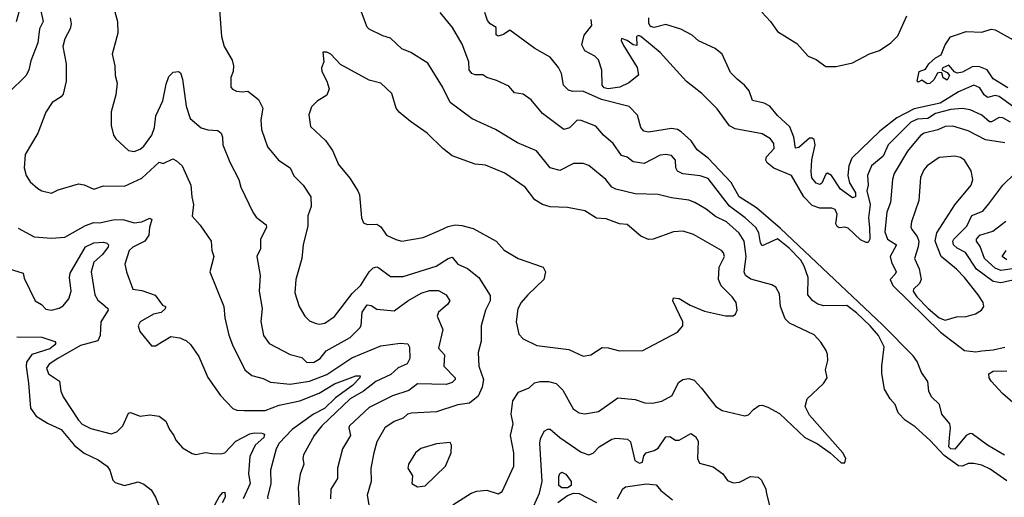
# Model space of a CAD drawing. Extents: x 1246230 to 1426786, y 660032 to 763141.
# Tile 174 of 256: x 1305530 to 1310642, y 702774 to 705255. Entities that reach past the tile are written whole.
import ezdxf

# ---------------------------------------------------------------- set-up
doc = ezdxf.new("R2010")
doc.units = 0

msp = doc.modelspace()

# ---------------------------------------------------------------- linework, layer by layer
at = {"layer": '0CON10XD'}
for points in [[(1305513.4, 705245), (1305531.5, 705308.5), (1305579.5, 705400.5), (1305625, 705462.2), (1305645, 705468.9), (1305657.9, 705457.9), (1305659.7, 705445), (1305643.1, 705385), (1305637.4, 705307.4), (1305652.7, 705245), (1305633.1, 705206.9), (1305624.8, 705135), (1305588.3, 705041.7), (1305578.3, 704995), (1305564.1, 704965), (1305472, 704875)], [(1306024, 705295), (1306037.1, 705245), (1306039.2, 705185), (1306010, 705075), (1306024.5, 705015), (1306026.5, 704965), (1306035.7, 704925), (1306029.2, 704865), (1306004.3, 704775.7), (1306004.4, 704705.6), (1306016.9, 704655), (1306028.6, 704635), (1306095, 704575.7), (1306125, 704569.4), (1306155, 704581.5), (1306175, 704598.1), (1306215.4, 704655), (1306229.6, 704695), (1306236.2, 704755), (1306272.9, 704832.9), (1306290.1, 704919.9), (1306305, 704960), (1306327.7, 704982.3), (1306355, 704986), (1306365, 704978.8), (1306376.2, 704946.2), (1306394.1, 704805), (1306415, 704742), (1306473.1, 704693.1), (1306506.8, 704683.2), (1306558.8, 704678.8), (1306575.4, 704665.4), (1306583.1, 704645), (1306585.6, 704605), (1306620.8, 704515), (1306667.1, 704425), (1306677.8, 704385), (1306740, 704255), (1306758.3, 704228.3), (1306809.5, 704189.5), (1306811.4, 704175), (1306780, 704115), (1306780.6, 704065), (1306761.4, 704025), (1306779.2, 703925), (1306773.6, 703845), (1306789.1, 703755), (1306782.8, 703687.2), (1306796.5, 703615), (1306825, 703571.9), (1306935.2, 703515.2), (1306995, 703499.2), (1307020, 703475), (1307055, 703473.1), (1307090, 703495), (1307121.9, 703535), (1307246.6, 703603.4), (1307296.3, 703653.7), (1307303.6, 703666.4), (1307307.5, 703735), (1307335, 703772.7), (1307355, 703770.5), (1307385, 703751.1), (1307475, 703742.9), (1307545.4, 703795), (1307614.6, 703834.6), (1307657.3, 703847.3), (1307705, 703847.8), (1307745.3, 703825.3), (1307763.1, 703795), (1307751.1, 703775), (1307705, 703735.6), (1307696.9, 703715), (1307727.1, 703645), (1307705, 703547.5), (1307735, 703513.3), (1307732.9, 703455), (1307791.8, 703395), (1307790.9, 703385), (1307775, 703369.3), (1307745, 703360.2), (1307595, 703362.5), (1307550.8, 703329.2), (1307465, 703301.5), (1307345, 703240.3), (1307243.3, 703145), (1307238.5, 703135), (1307246.9, 703095), (1307206.2, 703025), (1307180.8, 702925), (1307179.6, 702870.4), (1307145.5, 702815), (1307143.1, 702765)], [(1306568, 705305), (1306577.9, 705167.9), (1306592.5, 705115), (1306632.5, 705045), (1306640, 705015), (1306638, 704985), (1306626.1, 704953.9), (1306626.7, 704905), (1306634.2, 704894.2), (1306656.1, 704883.9), (1306685, 704879.2), (1306715, 704883.8), (1306770.7, 704840.7), (1306792.5, 704795), (1306782.2, 704735), (1306785.6, 704685), (1306816.9, 704595), (1306874.6, 704524.6), (1306934.3, 704485), (1306952.8, 704442.8), (1307001.9, 704395), (1307042.5, 704335), (1307043.3, 704285), (1307026.8, 704235), (1307026.4, 704183.6), (1307002.2, 704085), (1306994.4, 704015), (1306963.5, 703905), (1306958.1, 703835), (1306981.5, 703765), (1307010.8, 703715), (1307035, 703690.4), (1307065, 703677.8), (1307085, 703672.5), (1307115, 703678.9), (1307165, 703712.2), (1307257.2, 703832.8), (1307301.1, 703875), (1307345, 703945.7), (1307365, 703966.5), (1307385, 703970), (1307395, 703965.5), (1307455, 703920), (1307521.5, 703921.5), (1307692.9, 703975), (1307755, 704014.4), (1307775, 704020.8), (1307804.5, 703985), (1307855, 703961.5), (1307914.7, 703914.7), (1307972.6, 703822.6), (1307972.4, 703795), (1307947.8, 703745), (1307926.2, 703665), (1307926.5, 703585), (1307910, 703525), (1307914.7, 703455), (1307938.7, 703385), (1307931.9, 703345), (1307910.2, 703299.8), (1307865, 703262.1), (1307805, 703253.9), (1307695, 703218.4), (1307565, 703211.2), (1307543.8, 703205), (1307521.2, 703185), (1307475, 703166.7), (1307425.5, 703135), (1307385, 703062), (1307368.2, 703005), (1307353.6, 702925), (1307355.6, 702855), (1307334.5, 702785), (1307343.7, 702733.7)], [(1309689.1, 703579.1), (1309655, 703618), (1309527.6, 703677.6), (1309505, 703700), (1309480.5, 703765), (1309475, 703830), (1309455.5, 703865.5), (1309435, 703877.8), (1309326.9, 703906.9), (1309297.8, 703925), (1309292.5, 703945), (1309302, 704025), (1309291.7, 704105), (1309266.5, 704145), (1309199.2, 704205), (1309142.9, 704232.9), (1309095, 704270), (1309035, 704305.4), (1309005, 704316.9), (1308915, 704329.6), (1308845, 704346.8), (1308725, 704350), (1308624.7, 704374.7), (1308605, 704385.5), (1308574, 704424), (1308485, 704498.1), (1308455, 704508.1), (1308405, 704507.8), (1308335, 704471.9), (1308285, 704484.4), (1308213.5, 704573.5), (1308115.3, 704615.3), (1308000, 704685), (1307880.2, 704740.2), (1307765.6, 704825), (1307725, 704905.8), (1307648.7, 705028.7), (1307561.2, 705085), (1307515, 705103.1), (1307455, 705159.2), (1307415, 705171.1), (1307345, 705205.7), (1307335, 705216), (1307305, 705294)], [(1310655, 702859.1), (1310569.8, 702919.8), (1310525, 702940.8), (1310485, 702950), (1310455, 702950), (1310425, 702935.3), (1310405, 702936.5), (1310330.2, 702990.2), (1310258.2, 703068.2), (1310180.1, 703140.1), (1310127.9, 703175), (1310092.1, 703212.1), (1310075.6, 703255), (1310049.2, 703285), (1310020.6, 703335), (1310006.8, 703416.8), (1310005.7, 703455), (1310018.1, 703555), (1309988.8, 703615), (1309945.8, 703665), (1309875, 703732.4), (1309825, 703769.2), (1309705, 703768.8), (1309675, 703777.4), (1309647.5, 703795), (1309622.8, 703825), (1309624.6, 703915), (1309603.3, 703975), (1309586, 704005), (1309525, 704068.3), (1309465, 704116.5), (1309385, 704080.5), (1309375.7, 704095.7), (1309367.3, 704147.3), (1309352.5, 704175), (1309297.6, 704225), (1309215, 704285.3), (1309105, 704429.2), (1309063.9, 704443.9), (1308973.2, 704453.2), (1308945, 704467.8), (1308936.8, 704485), (1308934.5, 704525), (1308915, 704549.1), (1308885, 704554.6), (1308855, 704550.4), (1308772.7, 704507.3), (1308716, 704516), (1308685, 704540), (1308655, 704549.2), (1308611.8, 704611.8), (1308560.5, 704655), (1308521.5, 704701.5), (1308445, 704730.6), (1308425, 704732.5), (1308385, 704693.5), (1308355, 704684.4), (1308245, 704766.7), (1308185, 704838), (1308145, 704868), (1308100, 704875), (1308069.3, 704909.3), (1308005, 704939.4), (1307955, 704954.4), (1307935, 704968.1), (1307895, 704968.5), (1307877.5, 704975), (1307864.6, 704995), (1307862.2, 705035), (1307827.6, 705127.6), (1307778.1, 705215), (1307712.9, 705292.9)], [(1308004.5, 705175.5), (1308003.8, 705215), (1307973.6, 705233.6), (1307959.9, 705249.9), (1307945, 705292.1)], [(1309383.4, 705293.4), (1309428.2, 705245), (1309464.2, 705194.2), (1309565, 705130.6), (1309623.5, 705065), (1309665, 705047.1), (1309715, 705012.1), (1309769.1, 705010.9), (1309855, 705031.1), (1309941.9, 705078.1), (1309994.2, 705095), (1310052.5, 705135), (1310089.5, 705170.5), (1310135.5, 705275)], [(1305792, 705265), (1305796.6, 705233.4), (1305792.9, 705207.1), (1305764.4, 705155), (1305753.3, 705115), (1305771.4, 705025), (1305770.6, 704935), (1305755, 704867.5), (1305745, 704854), (1305698.8, 704825), (1305666.7, 704775), (1305624.4, 704665), (1305559.4, 704555), (1305552.9, 704485), (1305564.2, 704445), (1305585, 704412), (1305625, 704377.5), (1305645, 704365.7), (1305695, 704354.2), (1305729.1, 704370.9), (1305835, 704402), (1305865, 704397.5), (1305915, 704374.2), (1305965, 704391.1), (1306075, 704390), (1306165, 704430.8), (1306255, 704514), (1306275, 704507.5), (1306325, 704531.2), (1306345, 704522), (1306372.9, 704495), (1306419.4, 704395), (1306423.5, 704335), (1306433.1, 704295), (1306425, 704233.3), (1306466.9, 704186.9), (1306524, 704105), (1306528, 704055), (1306538.9, 704025), (1306517.1, 703945), (1306590.5, 703765), (1306595.4, 703705.4), (1306615.3, 703615.3), (1306634.5, 703565), (1306699.4, 703435), (1306735, 703405.5), (1306795, 703390), (1306831.7, 703371.7), (1306935, 703360.8), (1307035, 703376.5), (1307125, 703412.2), (1307255, 703497.6), (1307405, 703560.9), (1307505, 703574.4), (1307545, 703570), (1307554.3, 703554.3), (1307556.5, 703495), (1307542.2, 703467.8), (1307495, 703446.4), (1307457.8, 703412.2), (1307379.7, 703375), (1307315.7, 703324.3), (1307245.3, 703285), (1307098.5, 703145), (1307059.1, 703095), (1307003.8, 702995), (1306999.4, 702975), (1307005.5, 702945), (1306986.7, 702893.3), (1306975.3, 702824.7), (1306981.4, 702725)], [(1310675, 704722.9), (1310635, 704744.7), (1310615, 704746.6), (1310576.3, 704723.7), (1310565, 704724.2), (1310525, 704758.6), (1310465, 704785.8), (1310423.8, 704793.8), (1310365, 704788.9), (1310285, 704767.7), (1310245, 704741), (1310192, 704738), (1310156.8, 704723.2), (1310040, 704605), (1310013.2, 704545), (1309953.3, 704495), (1309931.8, 704445), (1309934.8, 704395), (1309928.3, 704365), (1309945.2, 704295.2), (1309936.5, 704225), (1309941.9, 704175), (1309944.6, 704115), (1309935, 704097.8), (1309925, 704097.7), (1309895, 704111.2), (1309831.3, 704171.3), (1309815, 704176.8), (1309785, 704173), (1309775, 704180), (1309767.8, 704195), (1309773.8, 704245), (1309765, 704268.8), (1309746.4, 704276.4), (1309685, 704275.7), (1309645, 704289.8), (1309600.9, 704335), (1309538.2, 704445), (1309445, 704483.8), (1309411.5, 704511.5), (1309404.3, 704525), (1309407.4, 704542.6), (1309448.2, 704585), (1309445, 704612), (1309428.5, 704635), (1309385, 704661.8), (1309245, 704687.1), (1309215, 704703.8), (1309150.9, 704790.9), (1309071.8, 704871.8), (1308993.1, 704933.1), (1308887.8, 705047.8), (1308855, 705084.5), (1308755, 705168), (1308745, 705172.5), (1308733, 705167), (1308735, 705120), (1308715, 705123.8), (1308685, 705146.2), (1308655, 705157.5), (1308653.6, 705146.4), (1308665, 705121.2), (1308735.9, 705005.9), (1308743.1, 704966.9), (1308693.4, 704926.6), (1308646.1, 704903.9), (1308585.2, 704894.8), (1308565, 704901.5), (1308554.7, 704915.3), (1308552.3, 704992.3), (1308535.4, 705045.4), (1308515.5, 705065.5), (1308465, 705092.9), (1308448.5, 705125), (1308460.5, 705175), (1308501.1, 705225), (1308497.3, 705255)], [(1310755, 704755.5), (1310615, 704855.7), (1310595, 704860.5), (1310555, 704850), (1310537.4, 704865), (1310515, 704900), (1310485, 704914.6), (1310405, 704879.6), (1310309.7, 704820.3), (1310175, 704791.1), (1310085, 704745.4), (1309995.7, 704675), (1309850.6, 704535), (1309835.2, 704494.8), (1309829.3, 704445), (1309838.1, 704408.1), (1309870, 704355), (1309869.6, 704335), (1309855, 704329.1), (1309792.7, 704375), (1309745, 704444.5), (1309725, 704457.8), (1309715, 704452.5), (1309694.8, 704405.2), (1309685, 704398), (1309665, 704405.3), (1309643.8, 704433.8), (1309639.8, 704465), (1309642.5, 704527.5), (1309660.8, 704605), (1309655, 704633.1), (1309645, 704640), (1309630.3, 704639.7), (1309575, 704591.1), (1309558.1, 704588.1), (1309549.8, 704645), (1309528.6, 704698.6), (1309465, 704756.2), (1309424.6, 704805), (1309395, 704820.3), (1309335.4, 704835.4), (1309317.3, 704885), (1309292.7, 704915), (1309255, 704946), (1309220.9, 704980.9), (1309177.9, 705075), (1309141.4, 705105), (1309054, 705145), (1309022.2, 705175), (1308962.2, 705205), (1308885, 705229.8), (1308825, 705214.1), (1308805, 705219.5), (1308796.7, 705235), (1308796.3, 705263.7)], [(1310643.3, 702993.3), (1310555, 703044.8), (1310475, 703102.5), (1310465, 703104.6), (1310445, 703094), (1310385, 703023.8), (1310365.2, 703025.2), (1310354.8, 703035), (1310357.8, 703082.2), (1310363.8, 703133.8), (1310360, 703155), (1310318.8, 703205), (1310305.4, 703255), (1310263.8, 703295), (1310251.2, 703325), (1310246.1, 703375), (1310212.4, 703422.4), (1310189.2, 703479.2), (1310168.5, 703508.5), (1310009.4, 703669.4), (1309480.4, 704170.4), (1309355, 704276.9), (1309265.3, 704335), (1309225, 704409.2), (1309105, 704534.6), (1309048.1, 704578.1), (1309016.4, 704625), (1308965, 704673), (1308945, 704684.7), (1308915, 704688.7), (1308795, 704671.2), (1308771.2, 704675), (1308755.4, 704695.4), (1308738, 704758), (1308694.6, 704804.6), (1308550.5, 704840.5), (1308453.6, 704883.6), (1308401.7, 704881.7), (1308379.3, 704889.3), (1308353.6, 704915), (1308342.7, 704975), (1308326.9, 705006.9), (1308285, 705060.8), (1308204.6, 705104.6), (1308075, 705200.8), (1308042.8, 705177.2), (1308015, 705169.5), (1308004.5, 705175.5)], [(1310661.1, 704901.1), (1310585, 704946.8), (1310553.6, 704993.6), (1310510.9, 705010.9), (1310475, 705010), (1310425, 704982.1), (1310397.5, 704977.5), (1310384, 704984), (1310355, 705018.8), (1310323.3, 705005), (1310317.5, 704995), (1310345, 704980), (1310357.5, 704965), (1310345, 704941.2), (1310325, 704952.5), (1310318.3, 704978.3), (1310305, 704980), (1310295, 704976.2), (1310277.1, 704942.9), (1310255, 704922.5), (1310242.3, 704922.3), (1310215, 704940), (1310195, 704930), (1310190, 704935), (1310200, 704985), (1310232.5, 704997.5), (1310250, 705025), (1310285, 705057.1), (1310315, 705072.5), (1310335.8, 705124.2), (1310363.8, 705165), (1310395, 705175.8), (1310445, 705194.2), (1310525, 705189.2), (1310574.5, 705205.5), (1310595, 705202.5), (1310735, 705124.4)], [(1308455, 703507.1), (1308495, 703514.2), (1308555, 703551.4), (1308585, 703550), (1308645, 703534.4), (1308765, 703536.9), (1308945, 703631.2), (1308973.3, 703665), (1308973.8, 703685), (1308921.2, 703795), (1308925, 703810), (1308955, 703805.8), (1309011.5, 703771.5), (1309085, 703740.6), (1309195, 703716), (1309233.8, 703716.2), (1309246.2, 703725), (1309255.8, 703745), (1309249.4, 703785), (1309229.4, 703815), (1309173, 703873), (1309158.2, 703905), (1309161.3, 703968.7), (1309189.2, 704025), (1309185, 704043.3), (1309174, 704055), (1309028.3, 704138.3), (1308975, 704156.7), (1308925, 704153.3), (1308820, 704115), (1308795, 704113.1), (1308755, 704130.6), (1308685, 704190.6), (1308645, 704193.6), (1308575, 704220.9), (1308525, 704223.5), (1308465, 704262.5), (1308375, 704278.6), (1308285, 704282.5), (1308245, 704294.3), (1308205, 704319.2), (1308154, 704385), (1308048.3, 704458.3), (1307948.8, 704498.8), (1307894.7, 704504.7), (1307775, 704546.7), (1307727.1, 704585), (1307645, 704665.6), (1307558.8, 704725), (1307500, 704775), (1307484.4, 704795), (1307461.7, 704871.7), (1307405.3, 704925.3), (1307345, 704940), (1307195, 705022.5), (1307145, 705076.2), (1307125, 705086.2), (1307103.3, 705086.7), (1307109.2, 705035), (1307097.5, 705005), (1307099.2, 704985), (1307125.6, 704935.6), (1307137.5, 704895), (1307125, 704862.9), (1307075, 704830.8), (1307045, 704801.2), (1307031.2, 704761.2), (1307039.3, 704699.3), (1307117.2, 704627.2), (1307154.2, 704575), (1307185, 704502), (1307245, 704431.2), (1307285.7, 704365), (1307294.4, 704344.4), (1307304, 704225), (1307315, 704200), (1307335, 704191.2), (1307385, 704192.5), (1307405, 704178), (1307435.5, 704135.5), (1307482.4, 704112.4), (1307515, 704104.4), (1307625, 704123.6), (1307709.7, 704160.3), (1307755, 704180.5), (1307791.3, 704188.7), (1307826.4, 704186.4), (1307885, 704170), (1308004.6, 704104.6), (1308045, 704058.1), (1308118, 704015), (1308248.9, 703968.9), (1308259.5, 703945), (1308252.2, 703905), (1308168.9, 703825), (1308134.5, 703785), (1308117.2, 703752.8), (1308107.2, 703685), (1308121, 703621), (1308145, 703597.1), (1308215, 703562.3), (1308381.4, 703541.4), (1308455, 703507.1)], [(1310645, 704615.9), (1310545, 704630), (1310455, 704677.2), (1310375, 704701.8), (1310335, 704700.3), (1310297.9, 704682.1), (1310225.6, 704665), (1310206.7, 704653.3), (1310139, 704571), (1310070.8, 704455), (1310061.1, 704425), (1310051.2, 704305), (1310033.3, 704255), (1310022.3, 704152.3), (1310035.2, 704115.2), (1310082.9, 704085), (1310049.8, 704025), (1310056.2, 703995), (1310080.4, 703945), (1310075, 703932.5), (1310049.1, 703905), (1310063.5, 703873.5), (1310311.7, 703631.7), (1310435, 703536.5), (1310495, 703528.8)], [(1310335, 703694.6), (1310395, 703710.9), (1310445, 703713.3), (1310493.4, 703726.6), (1310524.4, 703745.6), (1310535.7, 703765), (1310532.5, 703785), (1310506.9, 703825), (1310435, 703915.4), (1310395, 703958.5), (1310315.4, 704025), (1310283.2, 704105), (1310292, 704148), (1310385, 704293.1), (1310470, 704395), (1310479.6, 704425), (1310470, 704470), (1310435, 704525.6), (1310415, 704538.5), (1310385, 704546.5), (1310305, 704539.4), (1310241.4, 704495), (1310225, 704474.2), (1310207.9, 704435), (1310198.5, 704315), (1310160.5, 704205), (1310157.9, 704177.9), (1310162.9, 704165), (1310189.1, 704129.1), (1310197.9, 704105), (1310194.7, 704075.3), (1310175.5, 704015), (1310200.7, 703960.7), (1310210.3, 703905), (1310202.2, 703885), (1310171.2, 703855), (1310168.8, 703845), (1310187.8, 703815), (1310247, 703755), (1310305, 703705.2), (1310335, 703694.6)], [(1310695, 703903.3), (1310625, 703888), (1310584.1, 703894.1), (1310498, 703958), (1310440.9, 704045), (1310397.4, 704067.4), (1310378.9, 704085), (1310374.3, 704105), (1310379.5, 704115), (1310447.5, 704182.5), (1310473.1, 704236.9), (1310530.8, 704259.2), (1310562.4, 704297.6), (1310634.3, 704395.7), (1310695.9, 704454.1)], [(1305522.2, 704172.2), (1305606.1, 704126.1), (1305695, 704120), (1305764.5, 704124.5), (1305871.4, 704185), (1305915, 704201.1), (1305945, 704200), (1306015, 704214.7), (1306065, 704216.9), (1306125, 704198.8), (1306164, 704205), (1306205, 704224.1), (1306216.2, 704216.2), (1306203.8, 704175), (1306200.3, 704135), (1306180.2, 704105), (1306117, 704073), (1306099.1, 704055), (1306076.7, 703985), (1306084.4, 703945.6), (1306118, 703855), (1306165, 703847.1), (1306234.3, 703824.3), (1306271.7, 703771.7), (1306287.5, 703765), (1306285, 703752.5), (1306265, 703733.3), (1306225, 703725.8), (1306156, 703685), (1306145.7, 703665), (1306154.4, 703634.4), (1306215, 703560), (1306235, 703561.2), (1306315, 703609.2), (1306362.3, 703602.3), (1306395.8, 703585.8), (1306416.8, 703566.8), (1306460, 703505), (1306506.7, 703396.7), (1306571.9, 703301.9), (1306636, 703235), (1306656.9, 703226.9), (1306696.3, 703223.7), (1306804.8, 703225.2), (1306878.2, 703251.8), (1306985, 703274.3), (1307085, 703314.5), (1307165, 703363.8), (1307275, 703404.6), (1307298, 703405), (1307295.6, 703395), (1307258.6, 703355), (1307170.1, 703289.9), (1307112.2, 703235), (1307055.1, 703204.9), (1306944.1, 703125), (1306876.7, 703055), (1306861.8, 703025), (1306832, 702915), (1306833.4, 702845), (1306817.1, 702775), (1306818.8, 702765)], [(1310685, 703959.9), (1310625, 703951.4), (1310595, 703963.1), (1310539.8, 704015), (1310517, 704077), (1310498.5, 704105), (1310497.5, 704115), (1310515, 704135.3), (1310583.2, 704156.8), (1310651.1, 704208.9)], [(1305430, 703975), (1305548.3, 703938.3), (1305552.7, 703912.7), (1305610, 703795), (1305642.5, 703775), (1305665, 703750.6), (1305695, 703746.5), (1305735, 703755.6), (1305755, 703767.8), (1305784.7, 703805), (1305798.1, 703845), (1305788.9, 703915), (1305791.7, 703938.3), (1305872.1, 704075), (1305915, 704095.3), (1305965, 704099.6), (1305983.3, 704093.3), (1305990.4, 704085), (1305989.1, 704075), (1305959.8, 704035), (1305914.9, 703995.1), (1305900.5, 703945), (1305920.5, 703825), (1305935, 703798.2), (1305959.4, 703779.4), (1305988.1, 703755), (1305988.9, 703745), (1305951.2, 703685), (1305947.3, 703615), (1305935, 703585.6), (1305845, 703561.4), (1305727.9, 703495), (1305682.7, 703465), (1305668.9, 703445), (1305679.1, 703415), (1305737.2, 703377.2), (1305744.5, 703325), (1305755.4, 703295.4), (1305835, 703174.3), (1305855, 703154.3), (1305900.2, 703130.2), (1306005, 703103.5), (1306035, 703113.5), (1306065.5, 703145), (1306095, 703210), (1306105, 703213.3), (1306155.9, 703195.9), (1306205, 703201.4), (1306255, 703195.8), (1306289.1, 703169.1), (1306307.5, 703125), (1306330.8, 703095), (1306340.5, 703070.5), (1306375, 703031.2), (1306425, 703001.2), (1306445, 702996.2), (1306495, 703006), (1306530.3, 703000.3), (1306575, 702998.6), (1306595, 703004.4), (1306651.9, 703065), (1306725, 703102.6), (1306748.4, 703108.4), (1306787, 703107), (1306800.9, 703100.9), (1306797.8, 703085), (1306752.2, 703045), (1306725.4, 702985), (1306717.7, 702895), (1306726, 702845), (1306689.8, 702765)], [(1310655, 704007.1), (1310630.9, 704025), (1310651.5, 704055)], [(1305515, 703606.5), (1305645, 703605.6), (1305713, 703583), (1305717.5, 703575), (1305713.3, 703565), (1305687.1, 703545), (1305593.7, 703516.3), (1305566.1, 703475), (1305563.2, 703453.2), (1305576.7, 703366.7), (1305586.8, 703236.8), (1305615, 703195.8), (1305675, 703159.2), (1305745, 703126.5), (1305815, 703043.1), (1305865, 703002.7), (1305937.7, 702967.7), (1305984.5, 702934.5), (1305998.6, 702915), (1306013.2, 702863.2), (1306025, 702850.8), (1306075, 702834.4), (1306145, 702854.4), (1306175, 702841.4), (1306212.9, 702812.9), (1306235.4, 702775), (1306295, 702620)], [(1307778.9, 702735), (1307875, 702794.6), (1307903.3, 702805), (1307955, 702810), (1308015, 702791.2), (1308035.9, 702804.1), (1308096.4, 702935), (1308096.4, 703005), (1308077.9, 703095), (1308091.5, 703155), (1308081.5, 703205), (1308091.4, 703275), (1308120.6, 703319.4), (1308175, 703342.9), (1308202.6, 703367.4), (1308230, 703375), (1308275, 703375.4), (1308315, 703365.6), (1308350.4, 703330.4), (1308403.9, 703233.9), (1308435, 703211.9), (1308465, 703207.8), (1308535, 703220), (1308635, 703290), (1308725, 703281.9), (1308775.8, 703264.2), (1308815, 703262.5), (1308865, 703273.1), (1308917.6, 703302.4), (1308950.2, 703369.8), (1308972.5, 703385), (1309005, 703390), (1309031.4, 703381.4), (1309070.9, 703340.9), (1309145.4, 703245.4), (1309177.5, 703225), (1309295, 703197.1), (1309315, 703202.5), (1309339.7, 703230.3), (1309369.5, 703250.5), (1309385, 703252.5), (1309415, 703242), (1309475, 703208.1), (1309606.7, 703085), (1309671.7, 703051.7), (1309737.5, 703005), (1309795, 702953.3), (1309815, 702952.5), (1309818.8, 702975), (1309804, 703005), (1309630.2, 703200.2), (1309608.2, 703245), (1309618.5, 703285), (1309703.1, 703365), (1309722, 703395), (1309713.3, 703435), (1309725.8, 703484.2), (1309724, 703515), (1309717, 703537), (1309689.1, 703579.1)], [(1310495, 703528.8), (1310525, 703534.7), (1310585, 703540), (1310645, 703553.5)], [(1310819.3, 703149.3), (1310633.5, 703313.5), (1310575, 703377.7), (1310564.5, 703395), (1310562.4, 703415), (1310585, 703428.4), (1310655, 703431.2)], [(1308197.3, 702725), (1308229.1, 702795), (1308242.4, 702855), (1308230.8, 703055), (1308235, 703077.5), (1308252.4, 703117.6), (1308271.7, 703128.3), (1308285, 703128.1), (1308334.3, 703084.3), (1308445, 703007.5), (1308485, 702994.5), (1308507.9, 703002.1), (1308539.4, 703035), (1308605, 703075.9), (1308625, 703080.3), (1308685.9, 703075.9), (1308701.3, 703061.3), (1308724.6, 702965), (1308748.5, 702951.5), (1308763.3, 702956.7), (1308771.2, 702988.8), (1308782.5, 703005), (1308825, 703016.2), (1308845, 703028.2), (1308885, 703088.1), (1308905, 703090), (1308935, 703071.2), (1308955, 703070.4), (1309015, 703105.5), (1309039.6, 703089.6), (1309053.1, 703065), (1309050, 702975), (1309060.6, 702950.6), (1309131.2, 702931.2), (1309181.2, 702895), (1309205, 702861.2), (1309235, 702849.2), (1309267.6, 702852.4), (1309325, 702882.2), (1309365, 702878.6), (1309382.4, 702862.4), (1309404.3, 702815), (1309408.3, 702791.7), (1309425, 702723.8)], [(1307595, 702828.6), (1307635, 702833.8), (1307740.5, 702935), (1307769.6, 703005), (1307772.1, 703045), (1307765, 703057.8), (1307695, 703051.9), (1307612.8, 703027.2), (1307585, 703003.8), (1307549.2, 702945), (1307545.7, 702925), (1307570, 702885), (1307566.2, 702845), (1307595, 702828.6)], [(1308345, 702822), (1308329.6, 702835), (1308328.7, 702881.3), (1308335, 702897.5), (1308345, 702904.3), (1308365, 702894.4), (1308392.9, 702855), (1308394.3, 702835), (1308375, 702822.5), (1308345, 702822)], [(1308633.3, 702765), (1308661.7, 702818.3), (1308675, 702827.5), (1308785, 702844), (1308835, 702838.8), (1308859.1, 702809.1), (1308920.3, 702760.3)], [(1306532.6, 702715), (1306565, 702776.2), (1306585, 702797.8), (1306595, 702800), (1306596.8, 702775), (1306581.8, 702745)], [(1308325, 702747.3), (1308375, 702782.3), (1308405, 702794.3), (1308434.2, 702794.2), (1308525, 702745.8)]]:
    msp.add_lwpolyline(points, dxfattribs=at)

doc.saveas('drawing.dxf')
